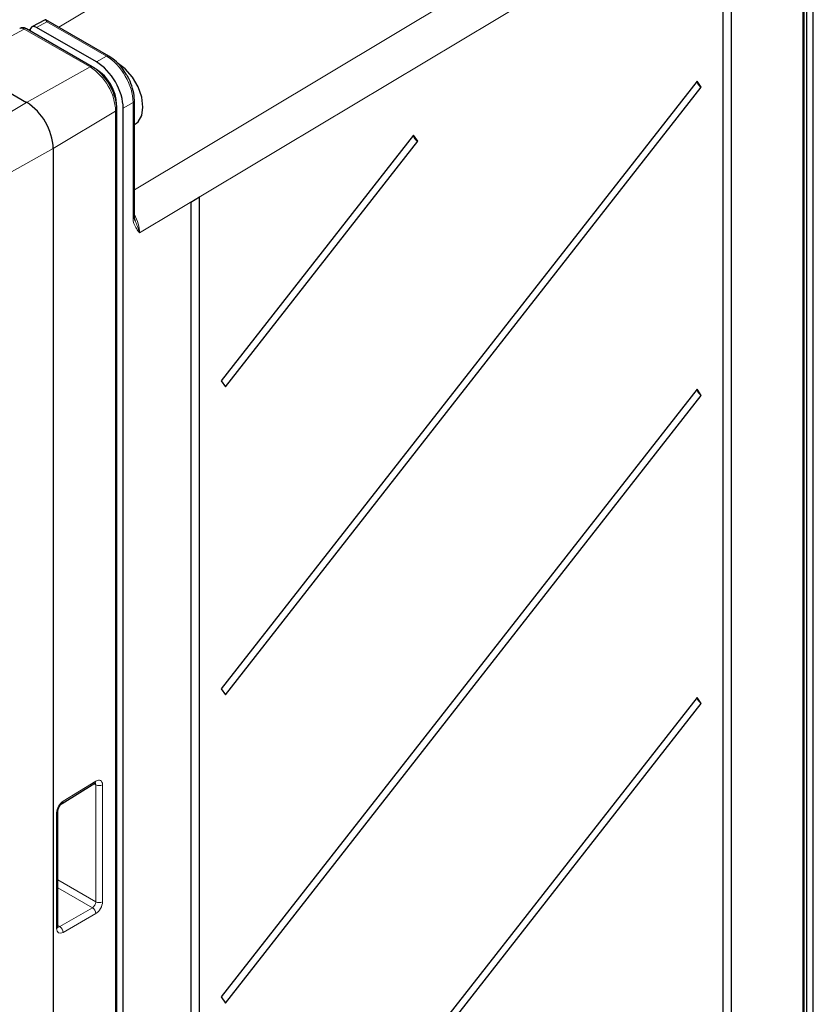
# Paper-space layout 'Blatt4' of a CAD drawing. Header units: millimetres. Extents: x 5 to 418, y 2 to 292.
# Tile 70 of 75: x 309 to 342, y 181 to 223. Entities that reach past the tile are written whole.
import ezdxf

# ---------------------------------------------------------------- set-up
doc = ezdxf.new("R2010")
doc.units = ezdxf.units.MM

psp = doc.layouts.new('Blatt4')

# ---------------------------------------------------------------- linework, layer by layer
at = {"color": 7, "linetype": 'Continuous', "lineweight": 25}
for p, q in [((263.147, 246.149), (308.968, 219.697)), ((341.93, 145.808), (341.93, 231.075)), ((342.046, 146.445), (342.046, 231.039)), ((342.323, 145.964), (342.323, 231.2)), ((338.857, 144.903), (338.857, 228.517)), ((338.49, 228.297), (338.49, 144.683)), ((309.757, 223.199), (309.195, 222.897)), ((312.449, 221.659), (309.781, 223.2)), ((311.755, 221.204), (308.968, 222.813)), ((311.933, 221.409), (309.392, 222.875)), ((337.392, 220.598), (317.216, 194.83)), ((337.573, 220.338), (337.392, 220.598)), ((317.397, 194.57), (337.573, 220.338)), ((313.539, 214.874), (313.539, 219.772)), ((312.798, 115.908), (312.798, 219.397)), ((313.064, 116.25), (313.064, 219.449)), ((313.539, 218.753), (313.624, 218.813)), ((325.368, 218.306), (317.216, 207.895)), ((317.397, 207.635), (325.549, 218.046)), ((325.549, 218.046), (325.368, 218.306)), ((310.099, 217.738), (310.099, 109.301)), ((316.3, 215.675), (315.932, 215.455)), ((315.932, 215.455), (315.932, 124.003)), ((316.3, 124.222), (316.3, 215.675)), ((317.216, 207.895), (317.397, 207.635)), ((337.392, 207.533), (317.216, 181.765)), ((337.573, 207.274), (337.392, 207.533)), ((317.397, 181.506), (337.573, 207.274)), ((317.216, 194.83), (317.397, 194.57)), ((337.392, 194.469), (317.216, 168.701)), ((317.397, 168.441), (337.573, 194.209)), ((337.573, 194.209), (337.392, 194.469)), ((310.475, 189.973), (311.864, 190.832)), ((310.296, 184.748), (310.296, 189.653)), ((317.216, 181.765), (317.397, 181.506))]:
    psp.add_line(p, q, dxfattribs=at)
at = {"color": 7, "linetype": 'Continuous', "lineweight": 18}
for p, q in [((330.707, 235.071), (310.33, 222.883)), ((313.539, 215.993), (341.038, 232.454)), ((341.874, 230.995), (313.756, 214.163)), ((341.874, 145.728), (341.874, 230.995)), ((309.826, 223.109), (309.392, 222.875)), ((312.352, 221.651), (309.826, 223.109)), ((308.871, 222.804), (306.563, 221.564)), ((311.657, 221.196), (308.871, 222.804)), ((309.046, 222.768), (309.127, 222.817)), ((311.933, 221.409), (312.352, 221.651)), ((311.657, 221.196), (308.968, 219.697)), ((307.127, 218.597), (308.968, 219.697)), ((313.483, 219.692), (313.064, 219.449)), ((313.483, 214.794), (313.483, 219.692)), ((312.741, 219.317), (310.099, 217.738)), ((312.741, 115.828), (312.741, 219.317)), ((308.226, 216.693), (310.099, 217.738)), ((310.513, 190.062), (311.903, 190.922)), ((311.9, 190.763), (311.824, 190.807)), ((311.9, 185.801), (311.9, 190.763)), ((312.186, 190.764), (312.186, 185.802)), ((310.24, 184.668), (310.24, 189.573)), ((310.296, 186.727), (311.9, 185.801)), ((311.761, 185.551), (310.296, 186.397)), ((310.372, 184.749), (311.761, 185.551)), ((311.903, 185.307), (310.513, 184.504)), ((310.296, 184.793), (310.372, 184.749))]:
    psp.add_line(p, q, dxfattribs=at)
at = {"color": 7, "linetype": 'Continuous', "lineweight": 25, "flags": 128}
psp.add_lwpolyline([(313.624, 218.813), (313.695, 218.874), (313.85, 219.135), (313.903, 219.493), (313.85, 219.912), (313.695, 220.352), (313.454, 220.769), (313.151, 221.123), (312.814, 221.379)], dxfattribs=at)
at = {"color": 7, "linetype": 'Continuous', "lineweight": 18}
for centre, radius, start, end in [((308.927, 222.723), 0.099, 65.3602, 124.6041), ((312.408, 221.569), 0.099, 65.374, 124.603), ((311.713, 221.114), 0.099, 65.3259, 124.607), ((310.387, 219.21), 2.357, 2.6055, 57.3945), ((313.44, 219.781), 0.099, 295.4109, 354.6301), ((312.699, 219.407), 0.099, 295.3851, 354.6711), ((313.44, 214.883), 0.099, 295.4096, 354.645), ((311.805, 190.911), 0.0988, 307.033, 6.4015), ((312.042, 191.035), 0.307, 242.5588, 298.0185), ((310.415, 190.051), 0.0988, 306.9249, 6.4107), ((310.198, 189.662), 0.0994, 295.446, 353.9564), ((312.042, 186.073), 0.307, 242.5588, 298.0185), ((311.605, 185.298), 0.298, 1.7215, 58.2785), ((310.198, 184.757), 0.099, 295.3879, 354.638), ((310.215, 184.495), 0.298, 1.7215, 58.2785)]:
    psp.add_arc(centre, radius, start, end, dxfattribs=at)
at = {"color": 7, "linetype": 'Continuous', "lineweight": 25}
for centre, radius, start, end in [((337.87, 220.77), 0.524, 200.9626, 235.499), ((307.643, 217.626), 2.459, 2.6055, 57.3945), ((325.846, 218.478), 0.524, 200.9626, 235.499), ((337.87, 207.706), 0.524, 200.9626, 235.499), ((337.87, 194.641), 0.524, 200.9626, 235.499)]:
    psp.add_arc(centre, radius, start, end, dxfattribs=at)
for centre, major_axis, ratio, start_param, end_param in [((309.392, 222.549), (-0.2, 0.347), 0.577206, 5.498021, 7.051211), ((311.932, 220.102), (-0.8, 1.386), 0.577561, 3.927221, 5.497706), ((311.937, 220.105), (-0.6, 1.039), 0.577557, 3.927224, 5.497716)]:
    psp.add_ellipse(centre, major_axis=major_axis, ratio=ratio, start_param=start_param, end_param=end_param, dxfattribs=at)
at = {"color": 7, "linetype": 'Continuous', "lineweight": 18}
for centre, major_axis, ratio, start_param, end_param in [((308.868, 222.476), (-0.195, 0.349), 0.577293, 5.506744, 6.274459), ((312.349, 220.343), (-0.8, 1.386), 0.580062, 3.9272, 5.497685), ((312.91, 214.654), (-0.597, 1.041), 0.57569, 3.92836, 4.660428), ((311.764, 190.678), (0.095, 0.176), 0.556897, 5.481434, 6.257706), ((311.908, 190.598), (0.195, 0.349), 0.567218, 5.489279, 7.077528), ((310.518, 189.739), (0.195, 0.349), 0.567218, 0.794343, 2.347686), ((311.764, 185.716), (0.095, 0.176), 0.556897, 3.893185, 5.481434), ((311.908, 185.636), (0.195, 0.349), 0.567218, 3.901029, 5.489279), ((310.518, 184.834), (0.195, 0.349), 0.567218, 2.347686, 3.901029), ((310.374, 184.914), (0.095, 0.176), 0.556897, 3.117256, 3.893185)]:
    psp.add_ellipse(centre, major_axis=major_axis, ratio=ratio, start_param=start_param, end_param=end_param, dxfattribs=at)
at = {"color": 7, "linetype": 'Continuous', "lineweight": 25}
for points, knots in [([(309.826, 223.109), (309.826, 223.109), (309.824, 223.116), (309.82, 223.128), (309.814, 223.145), (309.808, 223.162), (309.801, 223.176), (309.793, 223.189), (309.786, 223.197), (309.778, 223.202), (309.771, 223.203), (309.764, 223.203), (309.759, 223.2), (309.757, 223.199)], [0, 0, 0, 0, 0.007138, 0.0983, 0.189739, 0.308703, 0.428344, 0.519848, 0.673196, 0.758668, 0.844579, 0.932077, 1, 1, 1, 1]), ([(308.968, 222.813), (308.926, 222.831), (308.852, 222.864), (308.745, 222.86), (308.697, 222.833), (308.679, 222.823)], [0, 0, 0, 0, 0.4520171, 0.8017176, 1, 1, 1, 1]), ([(313.21, 220.858), (313.143, 220.966), (312.997, 221.201), (312.728, 221.476), (312.534, 221.604), (312.449, 221.659)], [0, 0, 0, 0, 0.3214149, 0.7044247, 1, 1, 1, 1]), ([(312.798, 219.397), (312.795, 219.466), (312.787, 219.661), (312.701, 220.007), (312.519, 220.41), (312.268, 220.776), (312.003, 221.044), (311.825, 221.159), (311.755, 221.204)], [0, 0, 0, 0, 0.102948, 0.295933, 0.488499, 0.681017, 0.874572, 1, 1, 1, 1]), ([(313.539, 219.772), (313.536, 219.841), (313.529, 220.041), (313.439, 220.391), (313.321, 220.696), (313.223, 220.839), (313.21, 220.858)], [0, 0, 0, 0, 0.198352, 0.570474, 0.941765, 1, 1, 1, 1]), ([(313.584, 214.663), (313.578, 214.673), (313.547, 214.728), (313.543, 214.808), (313.54, 214.874)], [0, 0, 0, 0, 0.174788, 1, 1, 1, 1]), ([(311.864, 190.832), (311.874, 190.837), (311.89, 190.845), (311.89, 190.844), (311.89, 190.844)], [0, 0, 0, 0, 0.582237, 1, 1, 1, 1]), ([(310.296, 189.653), (310.297, 189.668), (310.299, 189.698), (310.317, 189.764), (310.35, 189.835), (310.394, 189.901), (310.44, 189.949), (310.464, 189.965), (310.475, 189.973)], [0, 0, 0, 0, 0.156365, 0.321226, 0.502305, 0.692401, 0.861258, 1, 1, 1, 1]), ([(310.3, 184.719), (310.299, 184.719), (310.298, 184.721), (310.297, 184.739), (310.296, 184.748)], [0, 0, 0, 0, 0.54381, 1, 1, 1, 1])]:
    psp.add_open_spline(points, degree=3, knots=knots, dxfattribs=at)
at = {"color": 7, "linetype": 'Continuous', "lineweight": 18}
for points, knots in [([(313.756, 214.163), (313.755, 214.163), (313.71, 214.221), (313.619, 214.336), (313.531, 214.506), (313.489, 214.664), (313.485, 214.75), (313.483, 214.794)], [0, 0, 0, 0, 0.003766, 0.347348, 0.694651, 0.845676, 1, 1, 1, 1]), ([(313.581, 214.658), (313.611, 214.582), (313.681, 214.407), (313.733, 214.249), (313.755, 214.164), (313.756, 214.163)], [0, 0, 0, 0, 0.4349556, 0.9933445, 1, 1, 1, 1])]:
    psp.add_open_spline(points, degree=3, knots=knots, dxfattribs=at)

doc.saveas('drawing.dxf')
